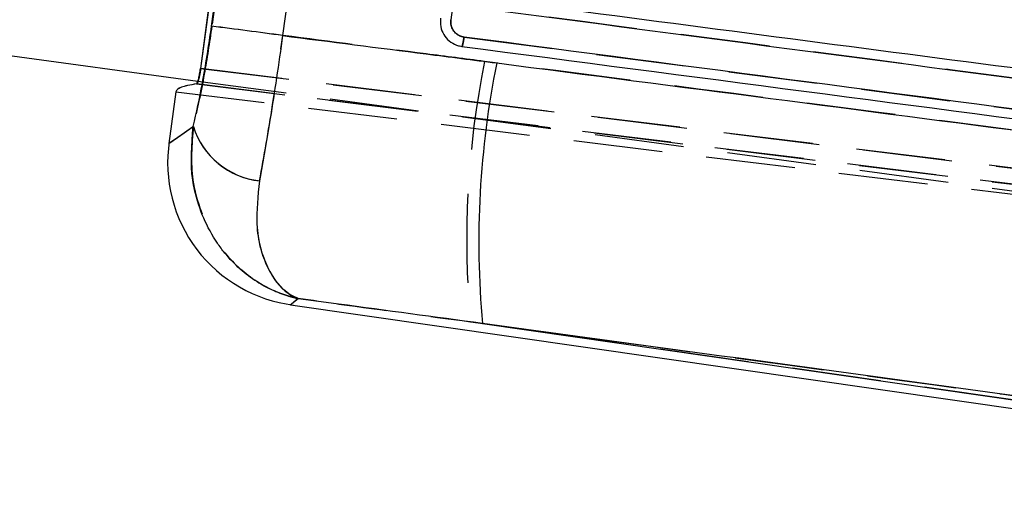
# Model space of a CAD drawing. Extents: x 67 to 774, y 19 to 566.
# Tile 2 of 44: x 299 to 327, y 31 to 45. Entities that reach past the tile are written whole.
import ezdxf

# ---------------------------------------------------------------- set-up
doc = ezdxf.new("R2010")
doc.units = 0
doc.header["$LTSCALE"] = 2
doc.linetypes.add('HIDDEN', pattern=[1.905, 1.27, -0.635])
doc.layers.get('0').update_dxf_attribs({"linetype": 'CONTINUOUS'})

msp = doc.modelspace()

# ---------------------------------------------------------------- linework, layer by layer
at = {"color": 7, "linetype": 'CONTINUOUS'}
for p, q in [((305.909951, 59.908336), (303.692468, 43.473515)), ((304.009406, 44.678504), (305.879969, 58.581204)), ((307.936671, 58.308196), (306.033976, 44.411495)), ((239.704318, 51.737749), (303.61821, 43.114122)), ((311.11198, 44.107139), (311.148224, 44.101399)), ((302.990881, 42.806285), (302.791439, 41.328117)), ((306.26324, 36.73186), (345.678332, 31.063103)), ((311.731706, 36.194399), (345.712361, 31.307235))]:
    msp.add_line(p, q, dxfattribs=at)
at = {"color": 7, "linetype": 'HIDDEN'}
for p, q in [((303.697392, 43.472908), (305.914858, 59.907614)), ((305.884663, 58.578322), (304.014642, 44.679991)), ((306.038954, 44.412925), (307.940623, 58.305369)), ((312.520116, 57.068533), (310.8311, 44.86467)), ((311.20833, 44.370344), (350.219089, 39.253198)), ((303.692468, 43.473515), (385.427275, 33.425123)), ((385.427275, 33.425123), (303.697392, 43.472908)), ((385.171665, 32.998926), (303.573357, 43.030537)), ((303.578034, 43.029961), (385.171665, 32.998926)), ((303.61821, 43.114122), (371.217168, 33.993281)), ((302.9908, 42.805662), (385.301644, 32.7221)), ((345.712361, 31.307235), (311.387506, 36.243905))]:
    msp.add_line(p, q, dxfattribs=at)
at = {"color": 7, "linetype": 'HIDDEN', "flags": 128}
for points in [[(303.487899, 41.819391), (303.043055, 41.505603), (302.819765, 41.348094), (302.791439, 41.328117)], [(306.26324, 36.73186), (306.287726, 36.751638), (306.480523, 36.907389)]]:
    msp.add_lwpolyline(points, dxfattribs=at)
at = {"color": 8, "linetype": 'CONTINUOUS', "flags": 128}
for points in [[(302.791439, 41.328117), (302.818712, 41.347353), (303.039906, 41.503381), (303.48266, 41.815696)], [(306.47758, 36.905008), (306.286744, 36.750846), (306.26324, 36.73186)]]:
    msp.add_lwpolyline(points, dxfattribs=at)
at = {"color": 7, "linetype": 'CONTINUOUS'}
for centre, radius, start, end in [((271.390363, -210.461786), 257.21697, 82.25951702, 82.7144018), ((337.627906, 38.502435), 25.99885, 168.626503, 185.093112), ((305.620836, 42.489697), 2.241891, 197.4960256, 263.6371065), ((306.845612, 40.781103), 4.090909, 171.4451657, 262.91306)]:
    msp.add_arc(centre, radius, start, end, dxfattribs=at)
at = {"color": 7, "linetype": 'HIDDEN'}
for centre, radius, start, end in [((270.858291, -214.444661), 261.237304, 82.26049844, 82.70832838), ((337.236098, 38.556618), 25.951847, 168.6242998, 185.1127289), ((305.626883, 42.495652), 2.243341, 197.5448712, 263.6181357)]:
    msp.add_arc(centre, radius, start, end, dxfattribs=at)
at = {"color": 7, "linetype": 'CONTINUOUS'}
msp.add_ellipse((367.290474, 34.929207), major_axis=(64.299715, -7.87612), ratio=0.034918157, start_param=3.011084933, end_param=3.141443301, dxfattribs=at)
at = {"color": 7, "linetype": 'HIDDEN'}
msp.add_ellipse((367.290306, 34.927961), major_axis=(64.299715, -7.87612), ratio=0.034918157, start_param=3.010525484, end_param=3.140887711, dxfattribs=at)
at = {"color": 7, "linetype": 'CONTINUOUS'}
for points, knots in [([(349.977175, 40.456226), (349.928911, 40.462556), (349.151352, 40.564529), (345.456635, 41.049077), (332.902725, 42.694948), (321.07928, 44.24272), (312.172699, 45.408654)], [0, 0, 0, 0, 0.003829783, 0.061699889, 0.293180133, 1, 1, 1, 1]), ([(312.159725, 45.128607), (318.451726, 44.303627), (331.10981, 42.643953), (343.769665, 40.982554), (350.136638, 40.146993)], [0, 0, 0, 0, 0.497073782, 1, 1, 1, 1]), ([(303.48266, 41.815696), (303.572924, 42.212777), (303.77033, 43.081188), (303.925297, 44.116557), (304.009406, 44.678504)], [0, 0, 0, 0, 0.457249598, 1, 1, 1, 1]), ([(310.534093, 44.906722), (310.531162, 44.825883), (310.525301, 44.664218), (310.618611, 44.435259), (310.776442, 44.250471), (310.953847, 44.145003), (311.071869, 44.116743), (311.11198, 44.107139)], [0, 0, 0, 0, 0.221367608, 0.442697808, 0.664107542, 0.885844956, 1, 1, 1, 1]), ([(311.208543, 44.370277), (311.169084, 44.37878), (311.081345, 44.397687), (310.9632, 44.476843), (310.872062, 44.594755), (310.824418, 44.73093), (310.829008, 44.822627), (310.831127, 44.864961)], [0, 0, 0, 0, 0.175175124, 0.389514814, 0.60336245, 0.816877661, 1, 1, 1, 1]), ([(306.033976, 44.411495), (305.918128, 43.600512), (305.705573, 42.112536), (305.476569, 40.840405), (305.372378, 40.261617)], [0, 0, 0, 0, 0.545024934, 1, 1, 1, 1]), ([(306.033976, 44.411495), (307.39853, 44.237111), (309.433742, 43.977019), (311.468951, 43.715641), (312.139608, 43.629509)], [0, 0, 0, 0, 0.6704726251, 1, 1, 1, 1]), ([(311.148369, 44.101378), (311.152064, 44.105044), (311.159453, 44.112375), (311.175764, 44.174129), (311.193294, 44.263237), (311.203555, 44.334583), (311.208685, 44.370256)], [0, 0, 0, 0, 0.249999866, 0.500003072, 0.750002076, 1, 1, 1, 1]), ([(350.219021, 39.253011), (343.716599, 40.106354), (330.711944, 41.813016), (317.709614, 43.517865), (311.208543, 44.370277)], [0, 0, 0, 0, 0.50000723, 1, 1, 1, 1]), ([(311.148515, 44.101358), (317.650005, 43.250448), (330.653007, 41.548624), (343.658275, 39.843453), (350.16092, 38.990866)], [0, 0, 0, 0, 0.499999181, 1, 1, 1, 1]), ([(312.139608, 43.629509), (317.345825, 42.955355), (328.690731, 41.486301), (340.033218, 39.981637), (346.170599, 39.167469)], [0, 0, 0, 0, 0.45890345, 1, 1, 1, 1]), ([(303.573357, 43.030537), (303.580952, 43.036532), (303.596143, 43.048524), (303.625266, 43.129627), (303.654655, 43.247031), (303.677651, 43.369468), (303.688663, 43.446796), (303.692468, 43.473515)], [0, 0, 0, 0, 0.221639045, 0.443295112, 0.66441967, 0.884049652, 1, 1, 1, 1]), ([(306.47758, 36.905008), (306.473783, 36.905825), (306.373885, 36.927302), (305.965543, 37.034271), (305.218915, 37.377935), (304.566285, 37.956513), (303.926549, 38.810433), (303.611726, 39.534332), (303.389101, 40.676793), (303.43998, 41.296151), (303.48266, 41.815696)], [0, 0, 0, 0, 0.002057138, 0.054125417, 0.223091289, 0.428071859, 0.486303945, 0.740522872, 0.782339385, 1, 1, 1, 1]), ([(305.372378, 40.261617), (305.329272, 39.835789), (305.230896, 38.863964), (305.567472, 37.718508), (306.009356, 37.159678), (306.320488, 36.97214), (306.41221, 36.930141), (306.453619, 36.913824), (306.469654, 36.907863), (306.475612, 36.905717), (306.47758, 36.905008)], [0, 0, 0, 0, 0.243748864, 0.556285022, 0.871088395, 0.943389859, 0.979143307, 0.992270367, 0.997446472, 1, 1, 1, 1]), ([(311.731706, 36.194399), (310.364596, 36.37898), (308.613106, 36.615458), (306.861898, 36.8529), (306.47758, 36.905008)], [0, 0, 0, 0, 0.780541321, 1, 1, 1, 1]), ([(345.748259, 31.566488), (339.606565, 32.402653), (328.266796, 33.946514), (316.928915, 35.487857), (311.731706, 36.194399)], [0, 0, 0, 0, 0.541606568, 1, 1, 1, 1])]:
    msp.add_open_spline(points, degree=3, knots=knots, dxfattribs=at)
at = {"color": 7, "linetype": 'HIDDEN'}
for points, knots in [([(350.136712, 40.147179), (343.769742, 40.982719), (331.109903, 42.644073), (318.451774, 44.303692), (312.159755, 45.128644)], [0, 0, 0, 0, 0.502926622, 1, 1, 1, 1]), ([(304.014642, 44.679991), (303.946138, 44.214216), (303.794233, 43.181364), (303.596476, 42.302127), (303.487899, 41.819391)], [0, 0, 0, 0, 0.450959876, 1, 1, 1, 1]), ([(310.831107, 44.864667), (310.828895, 44.830529), (310.823485, 44.747019), (310.861312, 44.61605), (310.946619, 44.492951), (311.066924, 44.402942), (311.161893, 44.381049), (311.20833, 44.370344)], [0, 0, 0, 0, 0.148307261, 0.36279596, 0.577757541, 0.793535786, 1, 1, 1, 1]), ([(305.377525, 40.266212), (305.503465, 40.969885), (305.733726, 42.256451), (305.943785, 43.740541), (306.038954, 44.412925)], [0, 0, 0, 0, 0.546939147, 1, 1, 1, 1]), ([(311.794077, 43.675402), (311.23942, 43.746666), (309.321047, 43.993146), (307.402672, 44.238505), (306.038954, 44.412925)], [0, 0, 0, 0, 0.289128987, 1, 1, 1, 1]), ([(311.20859, 44.370311), (311.203461, 44.334633), (311.193202, 44.263278), (311.175656, 44.174155), (311.159347, 44.112396), (311.151949, 44.10506), (311.148251, 44.101392)], [0, 0, 0, 0, 0.2499996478, 0.5000000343, 0.7499990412, 1, 1, 1, 1]), ([(346.169339, 39.165741), (340.126407, 39.96789), (328.6692, 41.488739), (317.209521, 42.973673), (311.794077, 43.675402)], [0, 0, 0, 0, 0.527435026, 1, 1, 1, 1]), ([(303.697392, 43.472908), (303.689907, 43.422589), (303.674936, 43.321958), (303.646225, 43.188894), (303.617037, 43.088801), (303.593592, 43.038204), (303.582182, 43.032159), (303.578034, 43.029961)], [0, 0, 0, 0, 0.217676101, 0.435320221, 0.653921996, 0.874183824, 1, 1, 1, 1]), ([(303.487899, 41.819391), (303.445155, 41.299743), (303.394193, 40.680195), (303.61666, 39.537478), (303.931358, 38.813317), (304.57076, 37.959271), (305.223106, 37.38047), (305.96914, 37.036766), (306.37712, 36.929657), (306.476727, 36.908206), (306.480523, 36.907389)], [0, 0, 0, 0, 0.217702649, 0.259555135, 0.513785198, 0.572062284, 0.776983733, 0.946004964, 0.997942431, 1, 1, 1, 1]), ([(306.480523, 36.907389), (306.478557, 36.9081), (306.47262, 36.910248), (306.456635, 36.916215), (306.415382, 36.932537), (306.323737, 36.974658), (306.013025, 37.162502), (305.571664, 37.721955), (305.235642, 38.867894), (305.334295, 39.84016), (305.377525, 40.266212)], [0, 0, 0, 0, 0.002553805, 0.007713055, 0.020809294, 0.056473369, 0.128919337, 0.443574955, 0.7561711, 1, 1, 1, 1]), ([(306.480523, 36.907389), (306.864849, 36.855302), (308.500366, 36.633642), (310.136128, 36.412829), (311.387506, 36.243905)], [0, 0, 0, 0, 0.234987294, 1, 1, 1, 1]), ([(311.387506, 36.243905), (316.793752, 35.508989), (328.246515, 33.95212), (339.701162, 32.392753), (345.748673, 31.569482)], [0, 0, 0, 0, 0.472047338, 1, 1, 1, 1])]:
    msp.add_open_spline(points, degree=3, knots=knots, dxfattribs=at)

doc.saveas('drawing.dxf')
